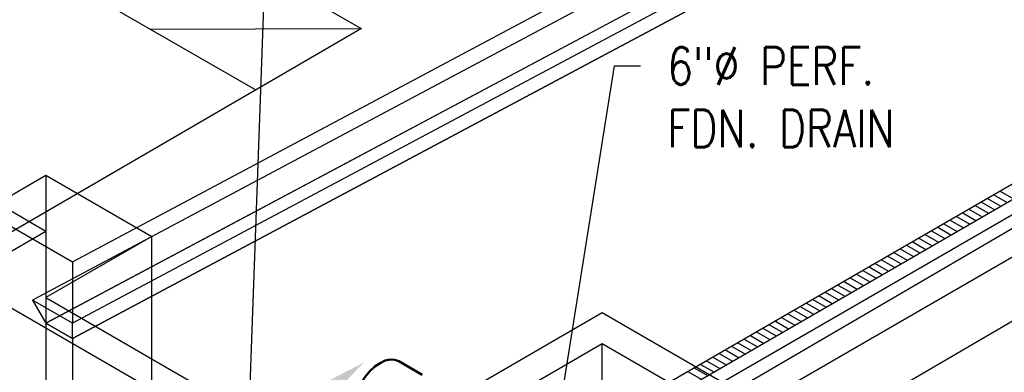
# Model space of a CAD drawing. Header units: inches. Extents: x -18562 to 16489, y -557 to 707.
# Tile 20 of 26: x 1583 to 1898, y -55 to 58. Entities that reach past the tile are written whole.
import ezdxf
from ezdxf import colors
from ezdxf.entities.mleader import LeaderData, LeaderLine
from ezdxf.math import Vec2, Vec3

# ---------------------------------------------------------------- set-up
doc = ezdxf.new("R2010")
doc.units = ezdxf.units.IN
doc.header["$LTSCALE"] = 0.5
doc.header["$MEASUREMENT"] = 0
for name, color, linetype in [('M-DETL-LIGHT', 1, 'Continuous'), ('M-SECT-PATT', 8, 'Continuous'), ('P-PIPE', 3, 'Continuous'), ('P-SANR-FIXT', 6, 'Continuous'), ('S-ANNO-DIMS', 1, 'Continuous')]:
    doc.layers.add(name, color=color, linetype=linetype)
doc.styles.add('Annotative', font='romans.shx', dxfattribs={"width": 0.8, "height": 0.125})

# ---------------------------------------------------------------- blocks, each defined once
blk = doc.blocks.new('Mechanical_Box_G_rvt-1-DRAINAGE ISOMETRIC')
at = {"layer": 'M-DETL-LIGHT'}
for p, q in [((1892.82, 0.79), (1897.07, -1.66)), ((1894.82, 1.94), (1899.07, -0.51)), ((1896.82, 3.1), (1901.07, 0.65)), ((1886.82, -2.68), (1891.07, -5.13)), ((1888.82, -1.52), (1893.07, -3.97)), ((1890.82, -0.37), (1895.07, -2.82)), ((1880.82, -6.14), (1885.07, -8.59)), ((1882.82, -4.99), (1887.07, -7.44)), ((1884.82, -3.83), (1889.07, -6.28)), ((1876.82, -8.45), (1881.07, -10.9)), ((1878.82, -7.3), (1883.07, -9.75)), ((1870.82, -11.92), (1875.07, -14.36)), ((1872.82, -10.76), (1877.07, -13.21)), ((1874.82, -9.61), (1879.07, -12.06)), ((1864.82, -15.38), (1869.07, -17.83)), ((1866.82, -14.22), (1871.07, -16.67)), ((1868.82, -13.07), (1873.07, -15.52)), ((1858.82, -18.84), (1863.07, -21.29)), ((1860.82, -17.69), (1865.07, -20.14)), ((1862.82, -16.53), (1867.07, -18.98)), ((1854.82, -21.15), (1859.07, -23.6)), ((1856.82, -20), (1861.07, -22.45)), ((1848.82, -24.62), (1853.07, -27.07)), ((1850.82, -23.46), (1855.07, -25.91)), ((1852.82, -22.31), (1857.07, -24.76)), ((1842.82, -28.08), (1847.07, -30.53)), ((1844.82, -26.93), (1849.07, -29.38)), ((1846.82, -25.77), (1851.07, -28.22)), ((1838.82, -30.39), (1843.07, -32.84)), ((1840.82, -29.24), (1845.07, -31.69)), ((1832.82, -33.85), (1837.07, -36.3)), ((1834.82, -32.7), (1839.07, -35.15)), ((1836.82, -31.55), (1841.07, -33.99)), ((1826.82, -37.32), (1831.07, -39.77)), ((1828.82, -36.16), (1833.07, -38.61)), ((1830.82, -35.01), (1835.07, -37.46)), ((1820.82, -40.78), (1825.07, -43.23)), ((1822.82, -39.63), (1827.07, -42.08)), ((1824.82, -38.47), (1829.07, -40.92)), ((1816.82, -43.09), (1821.07, -45.54)), ((1818.82, -41.94), (1823.07, -44.39)), ((1810.82, -46.56), (1815.07, -49.01)), ((1812.82, -45.4), (1817.07, -47.85)), ((1814.82, -44.25), (1819.07, -46.7)), ((1804.82, -50.02), (1809.07, -52.47)), ((1806.82, -48.87), (1811.07, -51.32)), ((1808.82, -47.71), (1813.07, -50.16)), ((1798.82, -53.48), (1803.07, -55.93)), ((1800.82, -52.33), (1805.07, -54.78)), ((1802.82, -51.18), (1807.07, -53.62)), ((1796.82, -54.64), (1801.07, -57.09))]:
    blk.add_line(p, q, dxfattribs=at)
at = {"layer": 'P-PIPE', "color": 90, "lineweight": 50}
blk.add_line((1711.73, -55.68), (1704.2, -51.33), dxfattribs=at)
for points in [[(1689.71, -66.62, 0), (1689.88, -64.61, 0), (1690.36, -62.5, 0), (1691.14, -60.35, 0), (1692.2, -58.25, 0), (1693.48, -56.29, 0), (1694.95, -54.54, 0), (1696.54, -53.07, 0), (1698.2, -51.92, 0)], [(1698.2, -51.92, 0), (1699.85, -51.15, 0), (1701.45, -50.79, 0), (1702.91, -50.85, 0), (1704.2, -51.33, 0)]]:
    blk.add_polyline3d(points, dxfattribs=at)
at = {"layer": 'P-SANR-FIXT', "color": 1}
for p, q in [((1989.87, 56.82), (1586.82, -175.88)), ((1591.07, -178.33), (1998.36, 56.82)), ((1586.82, -180.78), (1989.87, 51.92)), ((1998.36, 51.92), (1591.07, -183.23))]:
    blk.add_line(p, q, dxfattribs=at)

msp = doc.modelspace()

# ---------------------------------------------------------------- linework, layer by layer
at = {"layer": 'M-SECT-PATT', "lineweight": -3}
for p, q in [((799.23, 442.59), (1599.68, -19.54)), ((1599.68, -19.54), (2032.43, 211.15)), ((2019.7, 198.89), (1586.95, -31.81)), ((2023.94, 191.54), (1591.19, -39.16)), ((2032.43, 191.54), (1599.68, -39.15)), ((2032.43, 191.54), (1599.68, -39.15)), ((1591.19, -39.15), (2015.45, 187.02)), ((1599.68, -44.06), (2032.43, 186.64)), ((2023.94, 182.12), (1599.68, -44.05)), ((1692.31, 55.06), (1552.3, 135.9)), ((1591.19, -9.75), (1370.57, 117.63)), ((1658.28, 35.52), (1552.3, 96.71)), ((2032.43, 58.02), (1555.13, -217.54)), ((2015.45, 58.02), (1591.19, -189.37)), ((1632.5, -194.83), (2066.37, 58.17)), ((1692.31, 55.16), (1552.04, -26.23)), ((1624.42, 54.97), (1692.31, 55.16)), ((1624.42, 55.06), (1624.42, 54.97)), ((1624.42, 55.06), (1624.42, 54.97)), ((1658.45, 35.52), (1658.28, 35.52)), ((1658.45, 35.52), (1658.28, 35.52)), ((1548.76, -16.28), (1591.19, 8.22)), ((1591.19, 8.22), (1591.19, -189.37)), ((1591.19, 8.22), (1625.13, -11.38)), ((1591.19, -9.75), (1548.76, -34.24)), ((1625.13, -11.38), (1591.19, -30.97)), ((1625.13, -208.97), (1625.13, -11.38)), ((1840.09, -184.48), (1557.25, -21.18)), ((1599.68, -19.54), (1599.68, -39.15)), ((1591.19, -30.97), (1848.58, -179.58)), ((1599.68, -39.15), (1586.95, -31.81)), ((1586.95, -31.81), (1591.19, -39.16)), ((1769.38, -35.87), (1591.19, -138.75)), ((1880.6, -100.08), (1769.38, -35.87)), ((1599.68, -44.05), (1591.19, -39.15)), ((1591.19, -39.16), (1599.68, -44.06)), ((1599.68, -44.06), (1599.68, -39.15)), ((1599.68, -44.05), (1599.68, -233.47)), ((1591.19, -148.55), (1769.38, -45.67)), ((1769.38, -45.67), (1880.6, -109.88)), ((1769.38, -135.49), (1769.38, -45.67))]:
    msp.add_line(p, q, dxfattribs=at)

# ---------------------------------------------------------------- block references
at = {"color": 9}
msp.add_blockref('Mechanical_Box_G_rvt-1-DRAINAGE ISOMETRIC', (0, 0), dxfattribs=at)

# ---------------------------------------------------------------- leaders
at = {"layer": 'S-ANNO-DIMS', "lineweight": -3}
ml = msp.add_multileader_mtext('Standard', dxfattribs=at)
ml.set_content('MECHANICAL ROOM VENTILATION PIPES REF: S405A', color=2, style='Annotative')
ml.set_leader_properties()
ml.build(insert=Vec2(0, 0))
ml.multileader.update_dxf_attribs({"dogleg_length": 0.36, "arrow_head_size": 17.28, "scale": 96})
ctx = ml.context
ctx.base_point, ctx.scale, ctx.char_height, ctx.arrow_head_size, ctx.landing_gap_size, ctx.plane_origin = Vec3(1671.52, 126.5), 96, 12, 17.28, 8.64, Vec3(1673.18, 126.83)
notes = []
notes.append((ctx, [(0, (1, 1, 0), (1663.25, 126.5), (1, 0), 8.27, [(1, [(1693.08, -51.69), (1655.93, -79.46)], 0, [])])]))
ctx.mtext.insert, ctx.mtext.width, ctx.mtext.defined_height, ctx.mtext.flow_direction = Vec3(1680.16, 132.5), 154.2578, 51.32, 5
ml = msp.add_multileader_mtext('Standard', dxfattribs=at)
ml.set_content('6"%%C PERF.\\PFDN. DRAIN', color=2, style='Annotative')
ml.set_leader_properties()
ml.build(insert=Vec2(0, 0))
ml.multileader.update_dxf_attribs({"dogleg_length": 0.36, "arrow_head_size": 17.28, "scale": 96})
ctx = ml.context
ctx.base_point, ctx.scale, ctx.char_height, ctx.arrow_head_size, ctx.landing_gap_size, ctx.plane_origin = Vec3(1781.61, 43.2), 96, 12, 17.28, 8.64, Vec3(1748.18, 21.22)
notes.append((ctx, [(0, (1, 1, 0), (1773.35, 43.2), (1, 0), 8.27, [(0, [(1748.4, -113.26)], 0, [])])]))
ctx.mtext.insert, ctx.mtext.width, ctx.mtext.defined_height, ctx.mtext.flow_direction = Vec3(1790.25, 49.2), 87.2503, 52.62, 5
for ctx, leaders in notes:
    for number, flags, end, landing, length, lines in leaders:
        leader = LeaderData()
        leader.index, (leader.has_last_leader_line, leader.has_dogleg_vector, leader.attachment_direction) = number, flags
        leader.last_leader_point, leader.dogleg_vector, leader.dogleg_length = Vec3(end), Vec3(landing), length
        for number, points, colour, breaks in lines:
            line = LeaderLine()
            line.index, line.vertices, line.color, line.breaks = number, Vec3.list(points), colors.encode_raw_color(colour), breaks
            leader.lines.append(line)
        ctx.leaders.append(leader)

doc.saveas('drawing.dxf')
